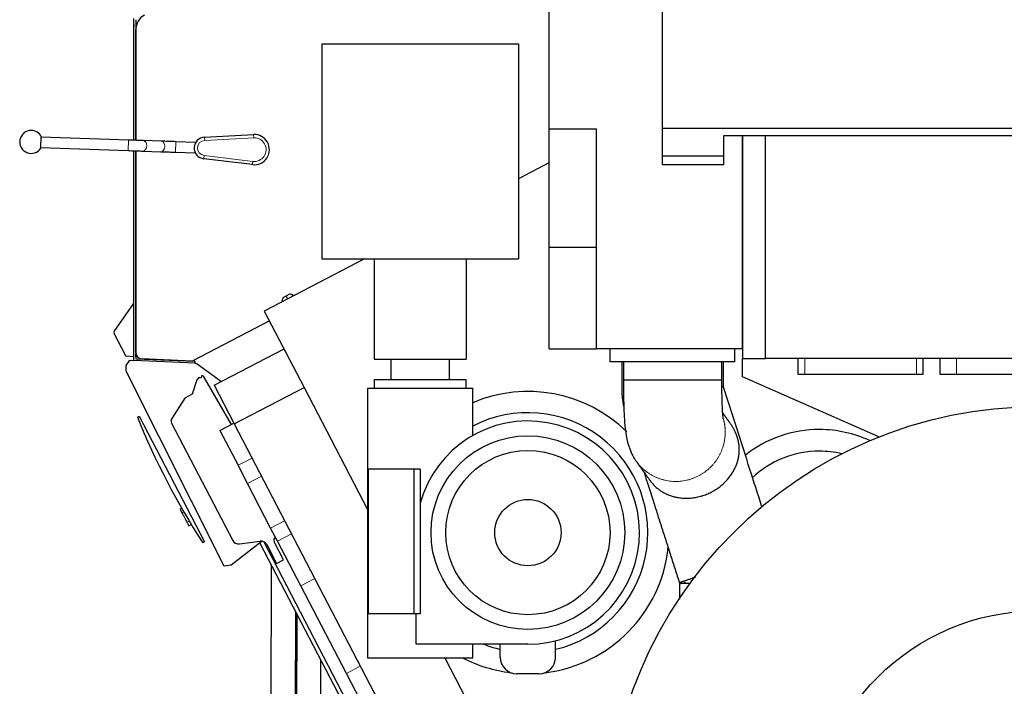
# Model space of a CAD drawing. Header units: inches. Extents: x 0 to 23760, y -13 to 16800.
# Tile 159 of 247: x 10085 to 11585, y 6542 to 7557. Entities that reach past the tile are written whole.
import ezdxf

# ---------------------------------------------------------------- set-up
doc = ezdxf.new("R2010")
doc.units = ezdxf.units.IN
doc.layers.add('254', color=7, linetype='Continuous', true_color=0xffffff)

msp = doc.modelspace()

# ---------------------------------------------------------------- linework, layer by layer
at = {"layer": '254', "color": 2, "linetype": 'Continuous', "lineweight": 25}
for p, q in [((10891.671, 7391.121), (10891.671, 7692.963)), ((11064.171, 7336.121), (11064.171, 7692.963)), ((10258.88, 7373.744), (10258.88, 7559.21)), ((10258.745, 7373.747), (10258.743, 7547.045)), ((10261.88, 7557.39), (10261.88, 7373.642)), ((10261.88, 7373.638), (10261.88, 7542.267)), ((10545.392, 7520.736), (10545.392, 7193.136)), ((10545.392, 7520.736), (10844.592, 7520.736)), ((10844.592, 7520.736), (10844.592, 7193.136)), ((10117.255, 7361.687), (10117.884, 7379.676)), ((10250.767, 7374.029), (10117.848, 7378.677)), ((10366.581, 7378.608), (10441.213, 7382.377)), ((10891.671, 7391.121), (10963.671, 7391.121)), ((10891.671, 7211.121), (10891.671, 7391.121)), ((10963.671, 7056.121), (10963.671, 7391.121)), ((11064.171, 7392.121), (12207.171, 7392.121)), ((11157.671, 7381.121), (11185.671, 7381.121)), ((11157.671, 7336.121), (11157.671, 7381.121)), ((11185.669, 7381.121), (11220.671, 7381.121)), ((11185.669, 7381.121), (11185.669, 7041.121)), ((11185.671, 7056.121), (11185.671, 7381.121)), ((11220.671, 7041.121), (11220.671, 7381.121)), ((11220.671, 7381.121), (12050.671, 7381.121)), ((10117.289, 7362.686), (10250.208, 7358.039)), ((10300.528, 7372.35), (10272.938, 7373.269)), ((10352.707, 7370.543), (10322.726, 7371.59)), ((10352.707, 7370.543), (10352.677, 7369.665)), ((10258.747, 7125.283), (10258.745, 7357.74)), ((10258.88, 7038.123), (10258.88, 7357.737)), ((10261.88, 7357.634), (10261.88, 7040.995)), ((10261.88, 7050.613), (10261.88, 7357.628)), ((10272.405, 7357.278), (10299.996, 7356.359)), ((10322.167, 7355.6), (10352.149, 7354.553)), ((10352.18, 7355.43), (10352.149, 7354.553)), ((11064.171, 7350.121), (11157.683, 7350.121)), ((10439.613, 7336.573), (10365.426, 7345.54)), ((10891.687, 7339.665), (10844.596, 7315.151)), ((11157.671, 7336.121), (11064.171, 7336.121)), ((10891.671, 7211.121), (10963.671, 7211.121)), ((10891.671, 7056.121), (10891.671, 7211.121)), ((10610.208, 7193.136), (10457.557, 7113.671)), ((10545.392, 7193.136), (10844.592, 7193.136)), ((10624.992, 7193.136), (10624.992, 7040.136)), ((10764.992, 7193.136), (10764.992, 7040.136)), ((10494.83, 7138.607), (10487.657, 7134.873)), ((10502.05, 7136.833), (10500.003, 7138.267)), ((10228.978, 7082.575), (10258.562, 7124.716)), ((10484.968, 7130.442), (10484.968, 7127.941)), ((10490.775, 7136.495), (10493.041, 7132.143)), ((10457.557, 7113.671), (10518.307, 6996.971)), ((10465.416, 7098.573), (10347.698, 7037.293)), ((10246.536, 7045.343), (10228.773, 7079.466)), ((10262.15, 7048.308), (10262.114, 7043.846)), ((10262.114, 7043.846), (10262.15, 7048.307)), ((10262.15, 7048.307), (10262.114, 7043.846)), ((10262.15, 7048.307), (10262.114, 7043.846)), ((10262.15, 7048.307), (10262.114, 7043.846)), ((10381.157, 7000.553), (10487.598, 7055.963)), ((10891.671, 7056.121), (10963.671, 7056.121)), ((11185.671, 7056.121), (10963.671, 7056.121)), ((10984.393, 7036.121), (10984.393, 7056.121)), ((11174.393, 7036.121), (11174.393, 7056.121)), ((10247.068, 7030.441), (10252.912, 7038.634)), ((10258.88, 7044.057), (10247.358, 7044.807)), ((10252.912, 7038.634), (10258.881, 7038.374)), ((10351.664, 7034.072), (10258.88, 7038.123)), ((10262.114, 7043.846), (10261.88, 7043.862)), ((10261.88, 7040.995), (10351.794, 7037.07)), ((10262.114, 7043.846), (10262.114, 7043.846)), ((10262.114, 7043.846), (10262.114, 7043.846)), ((10262.114, 7043.846), (10262.114, 7043.846)), ((10262.114, 7043.846), (10262.114, 7043.846)), ((10347.698, 7037.293), (10271.444, 7040.623)), ((10305.794, 7039.113), (10305.815, 7039.074)), ((10312.715, 7038.812), (10312.736, 7038.772)), ((10351.794, 7037.07), (10351.664, 7034.072)), ((10351.667, 7034.148), (10355.121, 7033.203)), ((10355.121, 7033.203), (10392.567, 7006.493)), ((10624.992, 7040.136), (10764.992, 7040.136)), ((10650.492, 7040.136), (10650.492, 7009.136)), ((10739.492, 7009.136), (10739.492, 7040.136)), ((11174.393, 7036.121), (10984.393, 7036.121)), ((11185.669, 7041.121), (11220.671, 7041.121)), ((11185.671, 7013.621), (11185.671, 7041.121)), ((12050.671, 7041.121), (11220.671, 7041.121)), ((11270.671, 7017.121), (11270.671, 7041.121)), ((11460.671, 7041.121), (11460.671, 7017.121)), ((11486.671, 7017.121), (11486.671, 7041.121)), ((10247.062, 7021.971), (10247.068, 7030.441)), ((10396.564, 6725.079), (10247.062, 7021.971)), ((10354.627, 7008.987), (10347.627, 6986.772)), ((10357.675, 7012.199), (10354.627, 7008.987)), ((10361.071, 7011.129), (10357.675, 7012.199)), ((10362.379, 7015.277), (10361.071, 7011.129)), ((10365.24, 7014.375), (10362.379, 7015.277)), ((10407.39, 6940.768), (10365.24, 7014.375)), ((10624.992, 7009.136), (10764.992, 7009.136)), ((10624.992, 7009.136), (10624.992, 6996.136)), ((10764.992, 6996.136), (10764.992, 7009.136)), ((11154.392, 7008.24), (11154.181, 7008.24)), ((11393.745, 6921.849), (11185.671, 7013.621)), ((11280.671, 7017.121), (11270.671, 7017.121)), ((11450.671, 7017.121), (11280.671, 7017.121)), ((11460.671, 7017.121), (11450.671, 7017.121)), ((11511.671, 7017.121), (11486.671, 7017.121)), ((11661.671, 7017.121), (11511.671, 7017.121)), ((10381.157, 7000.553), (10411.236, 6942.772)), ((10411.864, 6941.565), (10518.305, 6996.974)), ((10518.305, 6996.974), (10614.997, 6811.232)), ((10614.992, 6996.136), (10694.992, 6996.136)), ((10614.992, 6996.136), (10614.992, 6585.636)), ((10694.992, 6996.136), (10774.992, 6996.136)), ((10774.992, 6923.934), (10774.992, 6996.136)), ((10336.54, 6981), (10316.754, 6949.941)), ((10347.627, 6986.772), (10336.54, 6981)), ((10264.237, 6951.791), (10266.957, 6953.393)), ((10266.957, 6953.393), (10366.621, 6761.94)), ((10316.448, 6942.948), (10409.486, 6764.224)), ((10389.951, 6931.691), (10411.239, 6942.773)), ((10411.239, 6942.773), (10411.868, 6941.566)), ((10389.951, 6931.691), (10417.577, 6878.622)), ((10411.864, 6941.565), (10729.275, 6331.824)), ((10431.996, 6850.923), (10417.577, 6878.622)), ((10685.133, 6872.636), (10615.851, 6872.636)), ((10615.851, 6872.636), (10615.851, 6652.636)), ((10694.992, 6872.636), (10685.133, 6872.636)), ((10685.133, 6872.636), (10685.133, 6652.636)), ((10694.992, 6872.636), (10694.992, 6820.902)), ((10467.279, 6783.146), (10431.996, 6850.923)), ((10331.889, 6813.274), (10329.321, 6811.937)), ((10329.321, 6811.937), (10332.193, 6806.419)), ((10694.992, 6820.902), (10694.992, 6652.636)), ((10342.506, 6786.608), (10346.349, 6788.608)), ((10477.772, 6762.989), (10467.279, 6783.146)), ((10454.474, 6762.957), (10407.176, 6726.664)), ((10419.661, 6758.927), (10451.167, 6763.075)), ((10513.054, 6695.213), (10477.772, 6762.989)), ((10366.621, 6761.94), (10363.749, 6760.631)), ((10450.957, 6760.258), (10621.804, 6432.065)), ((10456.698, 6762.223), (10627.126, 6434.836)), ((10461.343, 6757.778), (10476.265, 6729.112)), ((10486.909, 6734.653), (10472.595, 6762.151)), ((10476.265, 6729.112), (10486.909, 6734.653)), ((10407.176, 6726.664), (10396.564, 6725.079)), ((10467.976, 6727.564), (10467.349, 6486.14)), ((10582.527, 6561.757), (10513.054, 6695.213)), ((11089.926, 6699.384), (11090.106, 6699.401)), ((11090.049, 6698.612), (11090.228, 6698.612)), ((10505.07, 6656.305), (10504.585, 6469.64)), ((10506.604, 6653.365), (10506.212, 6502.443)), ((10506.222, 6501.581), (10506.616, 6653.336)), ((10507.048, 6652.506), (10506.575, 6470.502)), ((10506.585, 6469.64), (10507.06, 6652.482)), ((10685.133, 6652.636), (10615.851, 6652.636)), ((10694.992, 6652.636), (10685.133, 6652.636)), ((10688.992, 6606.136), (10688.992, 6652.636)), ((10694.992, 6606.136), (10688.992, 6606.136)), ((10858.992, 6606.136), (10694.992, 6606.136)), ((10774.992, 6585.636), (10774.992, 6606.136)), ((10816.912, 6586.136), (10816.912, 6606.136)), ((10901.073, 6586.136), (10901.073, 6611.427)), ((10614.992, 6585.636), (10694.992, 6585.636)), ((10694.992, 6585.636), (10774.992, 6585.636)), ((10732.434, 6585.638), (10835.716, 6387.234)), ((10543.449, 6485.943), (10543.698, 6582.106)), ((10617.809, 6493.98), (10582.527, 6561.757)), ((10876.073, 6561.136), (10841.912, 6561.136))]:
    msp.add_line(p, q, dxfattribs=at)
at = {"layer": '254', "color": 110, "linetype": 'Continuous', "lineweight": 13}
for p, q in [((10366.581, 7378.608), (10366.833, 7373.614)), ((10441.213, 7382.377), (10441.465, 7377.384)), ((10250.204, 7358.039), (10250.763, 7374.029)), ((10322.726, 7371.59), (10322.167, 7355.6)), ((10441.465, 7377.384), (10366.833, 7373.614)), ((10299.996, 7356.359), (10299.996, 7356.359)), ((10365.426, 7345.54), (10366.026, 7350.503)), ((10366.026, 7350.503), (10440.213, 7341.537)), ((10439.613, 7336.573), (10440.213, 7341.537)), ((11280.671, 7041.121), (11280.671, 7017.121)), ((11450.671, 7017.121), (11450.671, 7041.121)), ((11511.671, 7041.121), (11511.671, 7017.121)), ((10417.577, 6878.622), (10438.862, 6889.702)), ((10431.996, 6850.923), (10453.281, 6862.003)), ((10334.989, 6807.875), (10332.193, 6806.419)), ((10343.379, 6793.577), (10339.838, 6791.734)), ((10467.279, 6783.146), (10488.564, 6794.226)), ((10477.772, 6762.989), (10499.056, 6774.07)), ((10513.054, 6695.213), (10534.339, 6706.293)), ((10582.527, 6561.757), (10603.811, 6572.837))]:
    msp.add_line(p, q, dxfattribs=at)
at = {"layer": '254', "color": 2, "linetype": 'Continuous', "lineweight": 25}
for centre, radius in [((11635.792, 6312.136), 656), ((10858.992, 6776.136), 147.5), ((10858.992, 6776.136), 125.1), ((10858.992, 6776.136), 50.5), ((11635.792, 6312.136), 345)]:
    msp.add_circle(centre, radius, dxfattribs=at)
for centre, radius, start, end in [((10286.88, 7542.267), 25, 117.5, 180), ((10278.743, 7547.045), 20, 173.290517, 180.000536), ((10102.57, 7371.206), 17.5, 90, 327.04765), ((10102.57, 7371.206), 17.5, 28.947096, 90), ((10367.419, 7362.024), 16.605, 92.891662, 263.108338), ((10442.373, 7359.407), 23, 263.108338, 92.891662), ((10257.747, 7125.296), 1, 324.535958, 359.24908), ((10231.434, 7080.851), 3, 144.93082, 207.499982), ((10271.88, 7050.613), 10, 180, 267.5), ((10247.423, 7045.805), 1, 207.5, 266.276331), ((10858.992, 6776.136), 215, 45.582719, 112.993414), ((10858.992, 6776.136), 182.7, 283.316407, 117.36755), ((11374.106, 7408.071), 1200, 202.348122, 212.651878), ((10322.657, 6946.18), 7, 147.4996, 207.5), ((10858.992, 6776.136), 170, 270, 164.73227), ((11303.092, 6750.136), 183, 90, 128.26125), ((11303.092, 6750.136), 183, 65.154375, 90), ((11303.092, 6750.136), 150, 90, 133.16625), ((11303.092, 6750.136), 150, 76.87125, 90), ((10418.356, 6768.842), 10, 207.5, 277.5), ((10452.472, 6753.161), 10, 27.5, 97.5), ((10477.03, 6764.459), 5, 117.5, 207.5), ((10858.992, 6776.136), 215, 276.874821, 354.164482), ((10858.992, 6776.136), 182.7, 248.505993, 256.683915), ((10858.992, 6776.136), 215, 242.377583, 263.125578), ((10841.912, 6586.136), 25, 180, 270), ((10876.073, 6586.136), 25, 270, 0)]:
    msp.add_arc(centre, radius, start, end, dxfattribs=at)
at = {"layer": '254', "color": 110, "linetype": 'Continuous', "lineweight": 13}
for centre, radius, start, end in [((10367.419, 7362.024), 11.605, 92.891662, 263.108338), ((10442.373, 7359.407), 18, 263.108338, 92.891662)]:
    msp.add_arc(centre, radius, start, end, dxfattribs=at)
for centre, start_param in [((10272.672, 7365.273), 0.01105846), ((10300.262, 7364.355), 0)]:
    msp.add_ellipse(centre, major_axis=(-0.266, -7.996), ratio=0.73989858, start_param=start_param, end_param=3.14087014, dxfattribs=at)
at = {"layer": '254', "color": 2, "linetype": 'Continuous', "lineweight": 25}
for centre, major_axis, ratio, start_param, end_param in [((10497.138, 7134.166), (-0.578, 4.972), 0.99891019, 5.55703203, 6.64695867), ((10489.973, 7130.436), (-4.28, 2.597), 0.99869844, 5.73834737, 6.82802325)]:
    msp.add_ellipse(centre, major_axis=major_axis, ratio=ratio, start_param=start_param, end_param=end_param, dxfattribs=at)
for points, knots in [([(10272.938, 7373.269), (10271.761, 7373.308), (10268.096, 7373.431), (10260.566, 7373.688), (10254.147, 7373.911), (10250.767, 7374.029)], [0, 0, 0, 0, 0.20773162, 0.60757561, 1, 1, 1, 1]), ([(10322.726, 7371.59), (10320.977, 7371.651), (10315.984, 7371.825), (10307.917, 7372.102), (10302.825, 7372.274), (10300.528, 7372.35)], [0, 0, 0, 0, 0.20773819, 0.6077971, 1, 1, 1, 1]), ([(10250.208, 7358.039), (10251.956, 7357.978), (10256.949, 7357.804), (10265.016, 7357.526), (10270.109, 7357.354), (10272.405, 7357.278)], [0, 0, 0, 0, 0.20773785, 0.60779642, 1, 1, 1, 1]), ([(10299.996, 7356.359), (10301.173, 7356.32), (10304.839, 7356.197), (10312.369, 7355.94), (10318.787, 7355.718), (10322.167, 7355.6)], [0, 0, 0, 0, 0.20773213, 0.60758232, 1, 1, 1, 1]), ([(11001.893, 7036.121), (11001.893, 7029.872), (11001.893, 7022.062), (11001.893, 7012.69), (11001.893, 7008.003), (11001.893, 7003.305), (11001.893, 7000.17), (11001.893, 6998.597)], [0, 0, 0, 0, 0.49954152, 0.62442728, 0.74933267, 0.8742531, 1, 1, 1, 1]), ([(11004.393, 7036.121), (11004.393, 7031.474), (11004.393, 7024.503), (11004.393, 7015.209), (11004.393, 7010.562), (11004.393, 7008.239)], [0, 0, 0, 0, 0.50002967, 0.7500445, 1, 1, 1, 1]), ([(11154.392, 7008.24), (11154.392, 7010.563), (11154.392, 7015.209), (11154.392, 7024.503), (11154.392, 7031.474), (11154.392, 7036.121)], [0, 0, 0, 0, 0.24995083, 0.49996722, 1, 1, 1, 1]), ([(11156.893, 6998.644), (11156.893, 7001.764), (11156.893, 7008.008), (11156.893, 7020.5), (11156.893, 7029.872), (11156.893, 7036.121)], [0, 0, 0, 0, 0.24975801, 0.49983374, 1, 1, 1, 1]), ([(11004.393, 7008.239), (11004.394, 7006.376), (11004.405, 7002.255), (11004.467, 6994.469), (11004.628, 6983.404), (11005.066, 6966.108), (11005.837, 6949.699), (11007.153, 6934.103), (11009.322, 6919.167), (11013.195, 6905.057), (11017.718, 6894.85), (11020.769, 6889.529), (11022.475, 6886.888), (11023.265, 6885.744), (11023.624, 6885.242)], [0, 0, 0, 0, 0.03755747, 0.08325047, 0.15770502, 0.26418454, 0.44712411, 0.5366496, 0.65151328, 0.80304661, 0.90736034, 0.95808256, 0.98123508, 1, 1, 1, 1]), ([(11156.42, 6949.764), (11156.425, 6949.794), (11156.346, 6950.474), (11155.989, 6954.058), (11155.524, 6960.681), (11154.953, 6972.44), (11154.581, 6986.601), (11154.432, 6998.546), (11154.4, 7004.492), (11154.394, 7006.684), (11154.393, 7007.39), (11154.393, 7007.603)], [0, 0, 0, 0, 0.05326243, 0.16829735, 0.30320972, 0.47980949, 0.74947395, 0.91100925, 0.97135275, 0.9913919, 1, 1, 1, 1]), ([(11001.893, 6998.597), (11001.889, 6994.622), (11002.162, 6987.055), (11003.296, 6976.333), (11004.482, 6969.526), (11005.158, 6966.297), (11005.179, 6966.195)], [0, 0, 0, 0, 0.364829, 0.69664321, 0.99048401, 1, 1, 1, 1]), ([(11215.7, 6814.626), (11215.446, 6815.419), (11209.293, 6834.631), (11196.435, 6874.774), (11177.127, 6935.057), (11163.718, 6976.92), (11157.014, 6997.851)], [0, 0, 0, 0, 0.01298362, 0.31456867, 0.65727895, 1, 1, 1, 1]), ([(11045.176, 6855.379), (11045.311, 6855.191), (11045.446, 6855.004), (11045.882, 6854.412), (11046.184, 6854.011), (11047.101, 6852.825), (11047.726, 6852.055), (11049.006, 6850.555), (11049.66, 6849.824), (11051.001, 6848.397), (11051.687, 6847.7), (11053.092, 6846.341), (11053.812, 6845.677), (11055.284, 6844.382), (11056.038, 6843.75), (11057.582, 6842.516), (11058.372, 6841.915), (11059.587, 6841.036), (11059.996, 6840.747), (11060.618, 6840.319), (11060.826, 6840.178), (11061.141, 6839.967), (11061.246, 6839.897), (11061.457, 6839.757), (11062.407, 6839.132), (11063.377, 6838.53), (11065.132, 6837.497), (11066.026, 6837), (11067.845, 6836.042), (11068.77, 6835.582), (11070.655, 6834.7), (11071.615, 6834.277), (11073.568, 6833.472), (11074.562, 6833.089), (11076.588, 6832.362), (11077.619, 6832.019), (11079.72, 6831.375), (11080.79, 6831.074), (11082.153, 6830.726), (11082.427, 6830.657), (11082.84, 6830.557), (11082.978, 6830.524), (11083.254, 6830.459), (11083.946, 6830.297), (11084.642, 6830.145), (11086.322, 6829.799), (11087.454, 6829.594), (11089.743, 6829.234), (11090.9, 6829.079), (11093.24, 6828.823), (11094.423, 6828.721), (11096.815, 6828.572), (11098.025, 6828.525), (11100.473, 6828.488), (11101.711, 6828.498), (11103.12, 6828.544), (11103.277, 6828.549), (11103.591, 6828.561), (11104.062, 6828.581), (11105.161, 6828.636), (11106.103, 6828.7), (11107.987, 6828.85), (11109.244, 6828.98), (11111.76, 6829.3), (11113.018, 6829.49), (11115.536, 6829.931), (11116.796, 6830.182), (11119.317, 6830.745), (11120.578, 6831.058), (11122.471, 6831.575), (11123.102, 6831.755), (11124.049, 6832.038), (11124.523, 6832.182), (11124.996, 6832.331), (11125.312, 6832.432), (11125.47, 6832.482), (11126.888, 6832.942), (11128.132, 6833.379), (11130.59, 6834.305), (11131.804, 6834.795), (11134.201, 6835.827), (11135.385, 6836.369), (11137.723, 6837.506), (11138.877, 6838.1), (11140.586, 6839.03), (11141.152, 6839.346), (11141.996, 6839.83), (11142.416, 6840.075), (11142.834, 6840.323), (11143.113, 6840.489), (11143.252, 6840.573), (11144.499, 6841.327), (11145.581, 6842.016), (11147.696, 6843.43), (11148.728, 6844.155), (11150.745, 6845.638), (11151.729, 6846.397), (11153.652, 6847.948), (11154.591, 6848.74), (11155.965, 6849.953), (11156.643, 6850.565), (11157.42, 6851.29), (11157.75, 6851.603), (11157.969, 6851.812), (11158.078, 6851.917), (11159.057, 6852.861), (11159.897, 6853.708), (11161.522, 6855.42), (11162.307, 6856.284), (11163.824, 6858.029), (11164.556, 6858.91), (11165.971, 6860.686), (11166.653, 6861.582), (11167.969, 6863.389), (11168.602, 6864.301), (11169.822, 6866.139), (11170.409, 6867.066), (11171.254, 6868.468), (11171.668, 6869.172), (11172.136, 6869.998), (11172.333, 6870.353), (11172.464, 6870.59), (11172.529, 6870.709), (11173.111, 6871.777), (11173.601, 6872.727), (11174.533, 6874.632), (11174.974, 6875.586), (11175.808, 6877.498), (11176.2, 6878.457), (11176.939, 6880.379), (11177.285, 6881.342), (11177.932, 6883.276), (11178.232, 6884.246), (11178.788, 6886.194), (11179.043, 6887.172), (11179.509, 6889.138), (11179.719, 6890.126), (11180.093, 6892.115), (11180.258, 6893.116), (11180.469, 6894.63), (11180.533, 6895.137), (11180.621, 6895.901), (11180.663, 6896.283), (11180.701, 6896.668), (11180.726, 6896.924), (11180.738, 6897.053), (11180.796, 6897.696), (11180.836, 6898.212), (11180.903, 6899.248), (11180.93, 6899.768), (11180.971, 6900.814), (11180.985, 6901.339), (11181, 6902.395), (11181, 6902.926), (11180.986, 6903.996), (11180.972, 6904.535), (11180.929, 6905.622), (11180.9, 6906.171), (11180.853, 6906.863), (11180.843, 6907.002), (11180.822, 6907.281), (11180.811, 6907.42), (11180.777, 6907.841), (11180.752, 6908.122), (11180.67, 6908.968), (11180.608, 6909.537), (11180.463, 6910.685), (11180.382, 6911.264), (11180.199, 6912.437), (11180.098, 6913.03), (11179.873, 6914.233), (11179.749, 6914.842), (11179.596, 6915.54), (11179.579, 6915.617), (11179.544, 6915.773), (11179.492, 6916.006), (11179.366, 6916.55), (11179.252, 6917.016), (11179.016, 6917.951), (11178.847, 6918.576), (11178.489, 6919.829), (11178.3, 6920.457), (11178.049, 6921.244), (11177.972, 6921.48), (11177.894, 6921.717), (11177.842, 6921.875), (11177.816, 6921.954), (11177.683, 6922.348), (11177.576, 6922.661), (11177.248, 6923.593), (11177.022, 6924.206), (11176.557, 6925.417), (11176.318, 6926.015), (11175.95, 6926.901), (11175.826, 6927.195), (11175.637, 6927.633), (11175.574, 6927.779), (11175.479, 6927.997), (11175.447, 6928.07), (11175.383, 6928.214), (11175.351, 6928.287), (11175.063, 6928.935), (11174.803, 6929.499), (11174.278, 6930.608), (11174.012, 6931.153), (11173.474, 6932.225), (11173.201, 6932.752), (11172.65, 6933.793), (11172.372, 6934.307), (11171.807, 6935.321), (11171.522, 6935.821), (11170.945, 6936.812), (11170.653, 6937.301), (11170.062, 6938.271), (11169.763, 6938.75), (11169.158, 6939.701), (11168.852, 6940.172), (11168.387, 6940.871), (11168.232, 6941.104), (11167.997, 6941.451), (11167.918, 6941.566), (11167.761, 6941.796), (11167.369, 6942.367), (11166.973, 6942.929), (11166.653, 6943.374)], [0, 0, 0, 0, 0.00341706, 0.00341706, 0.01091062, 0.01091062, 0.02589773, 0.02589773, 0.04088484, 0.04088484, 0.05587195, 0.05587195, 0.07085906, 0.07085906, 0.08584617, 0.08584617, 0.10083328, 0.10083328, 0.10832684, 0.10832684, 0.11207362, 0.11207362, 0.11394701, 0.11394701, 0.11582039, 0.13080751, 0.13080751, 0.14579462, 0.14579462, 0.16078173, 0.16078173, 0.17576884, 0.17576884, 0.19075595, 0.19075595, 0.20574306, 0.20574306, 0.22073017, 0.22073017, 0.22447695, 0.22447695, 0.22635034, 0.22635034, 0.22822373, 0.23571728, 0.23571728, 0.25070439, 0.25070439, 0.26569151, 0.26569151, 0.28067862, 0.28067862, 0.29566573, 0.29566573, 0.31065284, 0.31065284, 0.31252623, 0.31252623, 0.31439962, 0.31814639, 0.32563995, 0.32563995, 0.34062706, 0.34062706, 0.35561417, 0.35561417, 0.37060128, 0.37060128, 0.38558839, 0.38558839, 0.39308195, 0.39308195, 0.39682873, 0.39870212, 0.39870212, 0.40057551, 0.40057551, 0.41556262, 0.41556262, 0.43054973, 0.43054973, 0.44553684, 0.44553684, 0.46052395, 0.46052395, 0.4680175, 0.4680175, 0.47176428, 0.47363767, 0.47363767, 0.47551106, 0.47551106, 0.49049817, 0.49049817, 0.50548528, 0.50548528, 0.52047239, 0.52047239, 0.5354595, 0.5354595, 0.54295306, 0.54669984, 0.54857323, 0.54857323, 0.55044662, 0.55044662, 0.56543373, 0.56543373, 0.58042084, 0.58042084, 0.59540795, 0.59540795, 0.61039506, 0.61039506, 0.62538217, 0.62538217, 0.64036928, 0.64036928, 0.64786284, 0.65160962, 0.653483, 0.653483, 0.65535639, 0.65535639, 0.6703435, 0.6703435, 0.68533062, 0.68533062, 0.70031773, 0.70031773, 0.71530484, 0.71530484, 0.73029195, 0.73029195, 0.74527906, 0.74527906, 0.76026617, 0.76026617, 0.77525328, 0.77525328, 0.78274684, 0.78274684, 0.78649362, 0.788367, 0.788367, 0.79024039, 0.79024039, 0.79773395, 0.79773395, 0.8052275, 0.8052275, 0.81272106, 0.81272106, 0.82021462, 0.82021462, 0.82770817, 0.82770817, 0.83520173, 0.83520173, 0.83707512, 0.83707512, 0.8389485, 0.8389485, 0.84269528, 0.84269528, 0.85018884, 0.85018884, 0.85768239, 0.85768239, 0.86517595, 0.86517595, 0.8726695, 0.8726695, 0.8736062, 0.8736062, 0.87454289, 0.87641628, 0.88016306, 0.88016306, 0.88765662, 0.88765662, 0.89515017, 0.89515017, 0.89702356, 0.89796025, 0.89796025, 0.89889695, 0.89889695, 0.90264373, 0.90264373, 0.91013728, 0.91013728, 0.91763084, 0.91763084, 0.92137762, 0.92137762, 0.923251, 0.923251, 0.9241877, 0.9241877, 0.92512439, 0.92512439, 0.93261795, 0.93261795, 0.9401115, 0.9401115, 0.94760506, 0.94760506, 0.95509862, 0.95509862, 0.96259217, 0.96259217, 0.97008573, 0.97008573, 0.97757928, 0.97757928, 0.98507284, 0.98507284, 0.98881962, 0.98881962, 0.990693, 0.990693, 0.99256639, 1, 1, 1, 1]), ([(11023.624, 6885.242), (11024.368, 6884.21), (11025.857, 6882.147), (11028.09, 6879.053), (11030.323, 6875.959), (11032.555, 6872.865), (11037.503, 6866.01), (11041.706, 6860.187), (11045.165, 6855.394)], [0, 0, 0, 0, 0.10369189, 0.20734288, 0.31099386, 0.41464485, 0.51829583, 1, 1, 1, 1]), ([(11035.675, 6868.541), (11037.647, 6862.385), (11042.298, 6847.864), (11049.184, 6826.366), (11056.332, 6804.048), (11063.036, 6783.117), (11069.74, 6762.185), (11076.445, 6741.254), (11083.148, 6720.327), (11087.616, 6706.376), (11089.85, 6699.402)], [0, 0, 0, 0, 0.10919947, 0.25755557, 0.3813065, 0.50505742, 0.62880835, 0.75255928, 0.87631021, 1, 1, 1, 1]), ([(10332.193, 6806.419), (10332.761, 6805.329), (10333.373, 6804.153), (10334.683, 6801.637), (10335.354, 6800.347), (10336.372, 6798.392), (10336.713, 6797.736), (10337.381, 6796.454), (10337.709, 6795.823), (10338.678, 6793.961), (10339.284, 6792.797), (10339.838, 6791.734)], [0, 0, 0, 0, 0.25, 0.25, 0.5, 0.5, 0.625, 0.625, 0.75, 0.75, 1, 1, 1, 1]), ([(10339.838, 6791.734), (10340.253, 6790.937), (10340.625, 6790.222), (10341.287, 6788.951), (10341.572, 6788.403), (10342.032, 6787.518), (10342.211, 6787.175), (10342.446, 6786.723), (10342.507, 6786.607), (10342.506, 6786.608), (10342.506, 6786.608), (10342.506, 6786.608)], [0, 0, 0, 0, 0.24921342, 0.24921342, 0.49842684, 0.49842684, 0.74764026, 0.74764026, 0.99685368, 0.99685368, 1, 1, 1, 1]), ([(11089.85, 6699.402), (11089.904, 6699.243), (11090.105, 6699.024), (11090.756, 6698.845), (11092.151, 6698.827), (11094.005, 6699.05), (11095.445, 6699.226)], [0, 0, 0, 0, 0.19682658, 0.34351142, 0.58878818, 1, 1, 1, 1]), ([(11096.687, 6699.739), (11096.687, 6699.739), (11096.687, 6699.739), (11096.688, 6699.739), (11096.689, 6699.74), (11096.696, 6699.74), (11096.741, 6699.746), (11097.233, 6699.802), (11097.994, 6699.889), (11098.827, 6699.977), (11099.177, 6700.012), (11099.255, 6700.019), (11099.27, 6700.021), (11099.271, 6700.021), (11099.272, 6700.021), (11099.272, 6700.021), (11099.272, 6700.021), (11099.274, 6700.021), (11099.273, 6700.021), (11099.273, 6700.021), (11099.273, 6700.021), (11099.272, 6700.021), (11099.272, 6700.021), (11099.267, 6700.021), (11099.23, 6700.017), (11099.11, 6700.005), (11098.681, 6699.962), (11098.296, 6699.921), (11097.999, 6699.888)], [0, 0, 0, 0, 0.00000385, 0.000063, 0.00032919, 0.00145314, 0.00606752, 0.0388525, 0.41976564, 0.62116077, 0.66771416, 0.67741156, 0.67842048, 0.67871259, 0.67886315, 0.67887867, 0.67888311, 0.67888534, 0.67888547, 0.67888752, 0.67889854, 0.67894713, 0.67903111, 0.67972095, 0.68279931, 0.70561973, 0.76771144, 1, 1, 1, 1])]:
    msp.add_open_spline(points, degree=3, knots=knots, dxfattribs=at)
for points, weights, knots in [([(11154.181, 7008.24), (11152.192, 7008.239), (11136.329, 7008.239), (11100.209, 7008.238), (11048.624, 7008.238), (11016.71, 7008.239), (11004.273, 7008.239), (11004.394, 7008.239)], [1.01661171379, 1.01661171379, 0.958470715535, 1.01661171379, 1.01661171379, 0.964042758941, 1.00886436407, 1.01585053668], [0, 0, 0, 0, 0, 0.5125905, 0.5125905, 0.5125905, 1, 1, 1, 1, 1]), ([(11157.013, 6997.852), (11157.008, 6997.861), (11156.993, 6997.867), (11156.97, 6997.87), (11156.737, 6997.87), (11156.189, 6997.76), (11155.243, 6997.524), (11153.883, 6997.155)], [1.01636802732, 1.01648646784, 1.01656879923, 1.01661171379, 1.01661171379, 1.01499874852, 1.01257878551, 1.00988930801], [0, 0, 0, 0, 0, 0.14023866, 0.14023866, 0.14023866, 1, 1, 1, 1, 1]), ([(11155.818, 6998.643), (11156.518, 6998.644), (11156.902, 6998.644), (11156.99, 6998.644), (11156.788, 6998.644), (11156.749, 6998.644), (11156.701, 6998.644), (11156.644, 6998.644)], [1.01136103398, 1.01354763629, 1.01541966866, 1.01661171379, 1.01661171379, 1.0165739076, 1.01650118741, 1.01639629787], [0, 0, 0, 0, 0, 0.8488329, 0.8488329, 0.8488329, 1, 1, 1, 1, 1])]:
    msp.add_rational_spline(points, weights, degree=4, knots=knots, dxfattribs=at)
for points, degree in [([(11166.637, 6943.397), (11161.168, 6950.973), (11155.7, 6958.549)], 2), ([(11089.975, 6698.612), (11089.975, 6686.782), (11089.975, 6674.952)], 2), ([(11097.999, 6699.888), (11097.699, 6699.854), (11097.406, 6699.822), (11097.123, 6699.789)], 3)]:
    msp.add_open_spline(points, degree=degree, dxfattribs=at)
at = {"layer": '254', "color": 110, "linetype": 'Continuous', "lineweight": 13}
msp.add_rational_spline([(11156.531, 6950.251), (11158.144, 6944.787), (11159.16, 6939.282), (11159.602, 6933.863), (11159.562, 6928.667)], [1.00788205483, 1.01117606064, 1.01435531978, 1.01661171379, 1.01661171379], degree=4, dxfattribs=at)
msp.add_rational_spline([(11159.562, 6928.667), (11159.356, 6902.293), (11145.861, 6867.257), (11110.632, 6854.07), (11068.185, 6854.07), (11049.598, 6858.723), (11033.816, 6870.568), (11023.196, 6885.85)], [1.01661171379, 1.01661171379, 0.958470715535, 1.01661171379, 1.01661171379, 0.995308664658, 0.991387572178, 0.996700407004], degree=4, knots=[0, 0, 0, 0, 0, 0.62293167, 0.62293167, 0.62293167, 1, 1, 1, 1, 1], dxfattribs=at)
at = {"layer": '254', "color": 2, "linetype": 'Continuous', "lineweight": 25}
for points, weights in [([(11114.182, 6708.001), (11102.149, 6703.991), (11093.316, 6700.954), (11089.769, 6699.585), (11089.849, 6699.403)], [0.995400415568, 0.992735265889, 0.997906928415, 1.01395358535, 1.01634882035]), ([(11106.448, 6698.608), (11098.071, 6698.61), (11092.334, 6698.611), (11089.937, 6698.611), (11089.975, 6698.612)], [0.995188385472, 0.99690501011, 1.00372876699, 1.01440992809, 1.01634428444])]:
    msp.add_rational_spline(points, weights, degree=4, dxfattribs=at)

doc.saveas('drawing.dxf')
